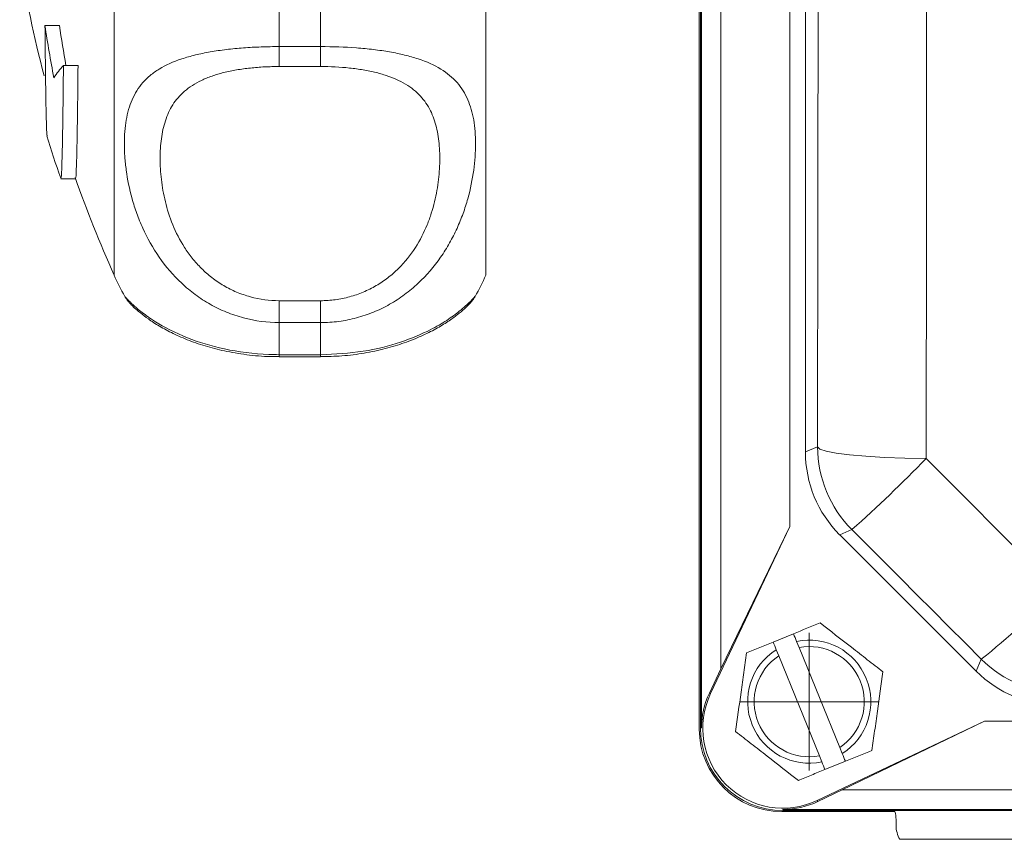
# Model space of a CAD drawing. Header units: millimetres. Extents: x 117 to 735, y -48 to 655.
# Tile 1 of 26: x 119 to 190, y -48 to 12. Entities that reach past the tile are written whole.
import ezdxf

# ---------------------------------------------------------------- set-up
doc = ezdxf.new("R2010")
doc.units = ezdxf.units.MM

# ---------------------------------------------------------------- blocks, each defined once
blk = doc.blocks.new('SW_CENTERMARKSYMBOL_28')
at = {"color": 0, "linetype": 'Continuous', "lineweight": 0}
for p, q in [((0, 2.5), (0, 5)), ((0, 0), (0, 2.5)), ((-2.5, 0), (-5, 0)), ((0, 0), (-2.5, 0)), ((0, 0), (0, -2.5)), ((0, 0), (2.5, 0)), ((2.5, 0), (5, 0)), ((0, -2.5), (0, -5))]:
    blk.add_line(p, q, dxfattribs=at)

msp = doc.modelspace()

# ---------------------------------------------------------------- linework, layer by layer
at = {"color": 7, "linetype": 'Continuous', "lineweight": 15}
for p, q in [((168.222, -39.915), (168.222, 138.085)), ((168.223, 138.085), (168.223, -39.915)), ((168.309, -39.915), (168.309, 138.085)), ((169.722, -35.607), (169.722, 133.777)), ((174.722, -25.277), (174.722, 123.447)), ((175.856, 118.03), (175.856, -19.86)), ((125.634, -7.002), (125.634, 66.998)), ((152.634, -7.002), (152.634, 66.998)), ((168.134, 8.639), (168.134, 51.356)), ((137.634, 15.321), (137.634, 9.593)), ((140.634, 9.593), (140.634, 15.321)), ((120.61, 11.122), (121.656, 11.122)), ((137.634, 9.593), (140.634, 9.593)), ((137.634, 9.593), (137.634, 8.145)), ((140.634, 9.593), (140.634, 8.145)), ((121.95, 8.225), (123.012, 8.225)), ((140.634, 8.145), (137.634, 8.145)), ((168.145, 8.435), (168.145, -40.002)), ((121.77, -0.009), (122.83, -0.009)), ((126.43, -8.561), (126.434, -8.568)), ((137.634, -8.869), (137.634, -10.46)), ((137.634, -8.869), (140.634, -8.869)), ((140.634, -8.869), (140.634, -10.46)), ((137.634, -10.46), (137.634, -12.791)), ((140.634, -10.46), (137.634, -10.46)), ((140.634, -12.791), (140.634, -10.46)), ((137.634, -12.791), (140.634, -12.791)), ((137.634, -12.939), (140.634, -12.939)), ((175.856, -19.86), (176.746, -19.491)), ((168.959, -37.417), (174.722, -25.277)), ((174.722, -25.277), (169.722, -35.607)), ((179.236, -25.501), (178.345, -25.87)), ((178.345, -25.87), (188.267, -35.792)), ((173.51, -33.672), (174.992, -33.069)), ((173.735, -34.225), (173.917, -34.673)), ((175.399, -34.07), (175.217, -33.623)), ((178.351, -41.332), (175.399, -34.07)), ((173.917, -34.673), (176.869, -41.934)), ((188.267, -35.792), (188.634, -34.906)), ((169.722, -35.607), (168.88, -37.38)), ((168.959, -37.417), (168.88, -37.38)), ((168.309, -39.915), (168.223, -39.915)), ((188.859, -39.415), (176.72, -45.178)), ((178.53, -44.415), (188.859, -39.415)), ((282.584, -39.415), (188.859, -39.415)), ((178.533, -41.779), (178.351, -41.332)), ((176.869, -41.934), (177.051, -42.382)), ((178.758, -42.333), (177.276, -42.936)), ((176.757, -45.257), (178.53, -44.415)), ((292.913, -44.415), (178.53, -44.415)), ((176.72, -45.178), (176.757, -45.257)), ((174.134, -45.992), (182.358, -45.992)), ((174.222, -45.828), (174.222, -45.913)), ((297.222, -45.828), (174.222, -45.828)), ((174.222, -45.913), (297.222, -45.913)), ((297.222, -45.915), (174.222, -45.915)), ((182.443, -46.564), (182.443, -47.002)), ((283.554, -48.002), (182.715, -48.002))]:
    msp.add_line(p, q, dxfattribs=at)
at = {"color": 8, "linetype": 'Continuous', "lineweight": 15}
for p, q in [((137.634, -12.791), (137.634, -12.939)), ((140.634, -12.791), (140.634, -12.939))]:
    msp.add_line(p, q, dxfattribs=at)
at = {"color": 7, "linetype": 'Continuous', "lineweight": 15, "flags": 128}
for points in [[(184.625, 118.504), (184.645, 101.187), (184.66, 83.838), (184.669, 66.467), (184.671, 49.085), (184.669, 31.703), (184.66, 14.332), (184.645, -3.017), (184.625, -20.334)], [(176.746, -19.491), (176.766, -2.384), (176.781, 14.754), (176.789, 31.914), (176.792, 49.085), (176.789, 66.256), (176.781, 83.416), (176.766, 100.554), (176.746, 117.661)], [(176.746, -19.491), (176.913, -19.647), (177.366, -19.798), (178.089, -19.938), (179.058, -20.063), (180.24, -20.168), (181.593, -20.25), (183.072, -20.306), (184.625, -20.334)], [(184.625, -20.334), (185.815, -21.524), (187.004, -22.714), (188.193, -23.905), (189.383, -25.095), (190.572, -26.285), (191.761, -27.475), (192.95, -28.665), (194.139, -29.855)], [(188.634, -34.906), (187.459, -33.731), (186.285, -32.555), (185.11, -31.38), (183.936, -30.204), (182.761, -29.028), (181.586, -27.852), (180.411, -26.677), (179.236, -25.501)]]:
    msp.add_lwpolyline(points, dxfattribs=at)
at = {"color": 7, "linetype": 'Continuous', "lineweight": 15}
for centre, radius, start, end in [((207.677, 29.998), 90, 188.94902, 194.49577), ((199.101, 22.521), 79.314, 188.26312, 191.04182), ((199.277, 22.533), 78.456, 188.36314, 190.50768), ((127.643, 3.09), 7.667, 137.95308, 146.42683), ((207.677, 29.998), 91, 197.19308, 199.22367), ((207.677, 29.998), 90, 199.41322, 204.27465), ((137.634, -2.002), 13, 202.61986, 210.34911), ((140.634, -2.002), 13, 329.74423, 337.38014), ((185.247, -19.49), 8.501, 180.00437, 224.99568), ((113.592, 48.364), 98.819, 311.62762, 315.95756), ((158.569, 3.384), 48.683, 308.13858, 316.94028), ((176.134, -38.002), 4.474, 302.4236, 101.82475), ((176.134, -38.002), 4.474, 122.4236, 281.82475), ((176.134, -38.002), 4, 303.66113, 100.58722), ((176.134, -38.002), 4, 123.66113, 280.58722), ((194.644, -28.895), 8.501, 225.00434, 269.9957), ((174.222, -39.915), 5.913, 154.60633, 180), ((174.222, -39.915), 5.825, 154.60633, 295.39367), ((174.134, -40.002), 5.99, 180, 270), ((174.222, -39.915), 6, 180, 270), ((174.222, -39.915), 5.998, 180, 270), ((174.222, -39.915), 5.913, 270, 295.39367)]:
    msp.add_arc(centre, radius, start, end, dxfattribs=at)
for centre, major_axis, ratio, start_param, end_param in [((170.134, 8.639), (0, 2.001), 0.999391, 1.570796, 1.673195), ((184.356, -19.859), (-7.854, -3.253), 0.999894, 5.890524, 6.675847), ((194.277, -29.78), (-3.253, -7.854), 0.999894, 5.890524, 6.675847), ((180.412, -46.593), (1.842, 0.871), 0.981503, 5.848559, 6.138258), ((184.474, -47.002), (2.031, 0), 0.984808, 3.141593, 3.665191)]:
    msp.add_ellipse(centre, major_axis=major_axis, ratio=ratio, start_param=start_param, end_param=end_param, dxfattribs=at)
for points, knots in [([(120.61, 11.122), (120.62, 10.103), (120.639, 8.036), (120.672, 5.703), (120.709, 4.037), (120.742, 3.148), (120.762, 3.117), (120.769, 3.106)], [0, 0, 0, 0, 0.216385, 0.439046, 0.655438, 0.878105, 1, 1, 1, 1]), ([(137.634, -10.46), (136.749, -10.46), (135.883, -10.345), (134.613, -10.006), (134.194, -9.864), (133.388, -9.534), (132.998, -9.344), (132.245, -8.919), (131.879, -8.681), (131.184, -8.169), (130.856, -7.896), (129.926, -7.026), (129.373, -6.377), (128.437, -5.03), (128.047, -4.327), (127.558, -3.249), (127.411, -2.885), (127.153, -2.167), (127.041, -1.811), (126.746, -0.753), (126.606, -0.063), (126.467, 0.942), (126.433, 1.272), (126.387, 1.921), (126.376, 2.238), (126.376, 3.153), (126.421, 3.723), (126.604, 4.786), (126.743, 5.278), (127.042, 5.964), (127.157, 6.183), (127.416, 6.596), (127.561, 6.791), (127.884, 7.16), (128.063, 7.334), (128.459, 7.663), (128.678, 7.819), (129.385, 8.251), (129.926, 8.494), (130.858, 8.804), (131.191, 8.899), (131.882, 9.067), (132.243, 9.141), (132.994, 9.273), (133.387, 9.33), (134.198, 9.427), (134.611, 9.467), (135.452, 9.53), (135.879, 9.553), (136.749, 9.585), (137.192, 9.593), (137.634, 9.593)], [0, 0, 0, 0, 0.0625, 0.0625, 0.09375, 0.09375, 0.125, 0.125, 0.15625, 0.15625, 0.1875, 0.1875, 0.25, 0.25, 0.3125, 0.3125, 0.34375, 0.34375, 0.375, 0.375, 0.4375, 0.4375, 0.46875, 0.46875, 0.5, 0.5, 0.5625, 0.5625, 0.625, 0.625, 0.65625, 0.65625, 0.6875, 0.6875, 0.71875, 0.71875, 0.75, 0.75, 0.8125, 0.8125, 0.84375, 0.84375, 0.875, 0.875, 0.90625, 0.90625, 0.9375, 0.9375, 0.96875, 0.96875, 1, 1, 1, 1]), ([(140.634, 9.593), (141.52, 9.593), (142.385, 9.562), (143.656, 9.467), (144.075, 9.427), (144.881, 9.33), (145.27, 9.273), (146.024, 9.142), (146.39, 9.066), (147.084, 8.897), (147.412, 8.804), (148.343, 8.494), (148.895, 8.245), (149.831, 7.671), (150.222, 7.346), (150.711, 6.787), (150.857, 6.589), (151.115, 6.177), (151.228, 5.961), (151.523, 5.285), (151.662, 4.795), (151.801, 3.994), (151.836, 3.716), (151.882, 3.137), (151.893, 2.838), (151.892, 1.921), (151.848, 1.281), (151.664, -0.051), (151.525, -0.744), (151.226, -1.816), (151.112, -2.178), (150.853, -2.896), (150.708, -3.255), (150.384, -3.968), (150.205, -4.323), (149.81, -5.026), (149.591, -5.376), (148.884, -6.392), (148.343, -7.027), (147.411, -7.897), (147.078, -8.174), (146.386, -8.684), (146.026, -8.918), (145.274, -9.343), (144.881, -9.534), (144.07, -9.866), (143.657, -10.005), (142.817, -10.23), (142.39, -10.315), (141.52, -10.431), (141.077, -10.46), (140.634, -10.46)], [0, 0, 0, 0, 0.0625, 0.0625, 0.09375, 0.09375, 0.125, 0.125, 0.15625, 0.15625, 0.1875, 0.1875, 0.25, 0.25, 0.3125, 0.3125, 0.34375, 0.34375, 0.375, 0.375, 0.4375, 0.4375, 0.46875, 0.46875, 0.5, 0.5, 0.5625, 0.5625, 0.625, 0.625, 0.65625, 0.65625, 0.6875, 0.6875, 0.71875, 0.71875, 0.75, 0.75, 0.8125, 0.8125, 0.84375, 0.84375, 0.875, 0.875, 0.90625, 0.90625, 0.9375, 0.9375, 0.96875, 0.96875, 1, 1, 1, 1]), ([(121.763, 0.04), (121.776, 0.051), (121.804, 0.074), (121.846, 1.143), (121.887, 3.016), (121.922, 5.415), (121.941, 7.385), (121.95, 8.225)], [0, 0, 0, 0, 0.189109, 0.407367, 0.619476, 0.837736, 1, 1, 1, 1]), ([(123.012, 8.225), (123.001, 7.14), (122.978, 4.937), (122.939, 2.508), (122.897, 0.839), (122.86, 0.017), (122.837, 0.075), (122.83, 0.095)], [0, 0, 0, 0, 0.219068, 0.444489, 0.663562, 0.888989, 1, 1, 1, 1]), ([(137.634, 8.145), (137.276, 8.145), (136.917, 8.136), (136.214, 8.1), (135.869, 8.073), (135.192, 8), (134.859, 7.955), (134.208, 7.844), (133.896, 7.779), (133.301, 7.63), (133.017, 7.547), (132.474, 7.358), (132.217, 7.253), (131.504, 6.914), (131.097, 6.653), (130.402, 6.052), (130.122, 5.721), (129.781, 5.182), (129.68, 4.995), (129.501, 4.607), (129.422, 4.404), (129.22, 3.784), (129.127, 3.35), (129.004, 2.441), (128.974, 1.967), (128.974, 0.977), (129.004, 0.459), (129.127, -0.594), (129.221, -1.132), (129.488, -2.227), (129.661, -2.784), (130.121, -3.911), (130.4, -4.464), (130.915, -5.266), (131.102, -5.528), (131.514, -6.041), (131.738, -6.29), (132.215, -6.761), (132.469, -6.984), (133.01, -7.402), (133.299, -7.598), (133.898, -7.949), (134.209, -8.105), (134.854, -8.377), (135.19, -8.494), (136.217, -8.774), (136.917, -8.869), (137.634, -8.869)], [0, 0, 0, 0, 0.03125, 0.03125, 0.0625, 0.0625, 0.09375, 0.09375, 0.125, 0.125, 0.15625, 0.15625, 0.1875, 0.1875, 0.25, 0.25, 0.3125, 0.3125, 0.34375, 0.34375, 0.375, 0.375, 0.4375, 0.4375, 0.5, 0.5, 0.5625, 0.5625, 0.625, 0.625, 0.6875, 0.6875, 0.75, 0.75, 0.78125, 0.78125, 0.8125, 0.8125, 0.84375, 0.84375, 0.875, 0.875, 0.90625, 0.90625, 0.9375, 0.9375, 1, 1, 1, 1]), ([(140.634, -8.869), (140.993, -8.869), (141.352, -8.845), (142.054, -8.75), (142.399, -8.679), (143.077, -8.494), (143.41, -8.379), (144.061, -8.104), (144.372, -7.948), (144.968, -7.599), (145.252, -7.407), (145.795, -6.989), (146.052, -6.763), (146.765, -6.06), (147.171, -5.549), (147.867, -4.468), (148.147, -3.913), (148.488, -3.077), (148.589, -2.798), (148.768, -2.239), (148.846, -1.959), (149.049, -1.13), (149.142, -0.591), (149.265, 0.458), (149.294, 0.968), (149.295, 1.959), (149.265, 2.44), (149.142, 3.352), (149.048, 3.785), (148.781, 4.605), (148.607, 4.993), (148.148, 5.72), (147.868, 6.05), (147.354, 6.496), (147.166, 6.636), (146.755, 6.901), (146.531, 7.026), (146.054, 7.252), (145.8, 7.356), (145.258, 7.545), (144.969, 7.63), (144.37, 7.779), (144.06, 7.844), (143.415, 7.954), (143.078, 8), (142.052, 8.11), (141.352, 8.145), (140.634, 8.145)], [0, 0, 0, 0, 0.03125, 0.03125, 0.0625, 0.0625, 0.09375, 0.09375, 0.125, 0.125, 0.15625, 0.15625, 0.1875, 0.1875, 0.25, 0.25, 0.3125, 0.3125, 0.34375, 0.34375, 0.375, 0.375, 0.4375, 0.4375, 0.5, 0.5, 0.5625, 0.5625, 0.625, 0.625, 0.6875, 0.6875, 0.75, 0.75, 0.78125, 0.78125, 0.8125, 0.8125, 0.84375, 0.84375, 0.875, 0.875, 0.90625, 0.90625, 0.9375, 0.9375, 1, 1, 1, 1]), ([(126.421, -8.575), (126.431, -8.595), (126.493, -8.707), (126.605, -8.849), (126.751, -9.032), (126.911, -9.199), (127.148, -9.428), (127.484, -9.719), (128.094, -10.193), (128.886, -10.711), (129.881, -11.252), (131.054, -11.767), (132.372, -12.215), (133.847, -12.586), (135.463, -12.833), (136.765, -12.95), (137.489, -12.929), (137.635, -12.924)], [0, 0, 0, 0, 0.0039639, 0.0228672, 0.0448539, 0.0825703, 0.1447189, 0.2505152, 0.3443986, 0.4417235, 0.5360023, 0.6260964, 0.713671, 0.7972022, 0.8875253, 0.9772784, 1, 1, 1, 1]), ([(140.636, -12.933), (141.154, -12.923), (142.233, -12.902), (143.825, -12.694), (145.355, -12.367), (146.752, -11.939), (147.988, -11.441), (149.044, -10.909), (149.93, -10.362), (150.593, -9.878), (151.146, -9.415), (151.451, -9.099), (151.588, -8.941), (151.727, -8.766), (151.816, -8.627), (151.861, -8.554)], [0, 0, 0, 0, 0.078895, 0.164454, 0.250075, 0.336261, 0.424396, 0.515063, 0.608916, 0.708398, 0.810549, 0.939506, 0.971494, 0.985303, 1, 1, 1, 1]), ([(176.925, -32.283), (177.67, -32.862), (178.425, -33.45), (179.393, -34.203), (179.588, -34.354), (179.973, -34.654), (180.164, -34.803), (180.735, -35.246), (181.11, -35.538), (181.483, -35.828)], [0, 0, 0, 0, 0.5, 0.5, 0.625, 0.625, 0.75, 0.75, 1, 1, 1, 1]), ([(171.577, -34.458), (171.893, -34.329), (172.214, -34.199), (172.86, -33.936), (173.184, -33.804), (173.51, -33.672)], [0, 0, 0, 0, 0.5, 0.5, 1, 1, 1, 1]), ([(170.786, -40.177), (170.915, -39.243), (171.046, -38.295), (171.214, -37.08), (171.248, -36.835), (171.315, -36.352), (171.348, -36.112), (171.447, -35.397), (171.512, -34.925), (171.577, -34.458)], [0, 0, 0, 0, 0.5, 0.5, 0.625, 0.625, 0.75, 0.75, 1, 1, 1, 1]), ([(181.483, -35.828), (181.354, -36.762), (181.222, -37.71), (181.054, -38.925), (181.02, -39.169), (180.954, -39.653), (180.92, -39.893), (180.821, -40.608), (180.756, -41.08), (180.692, -41.547)], [0, 0, 0, 0, 0.5, 0.5, 0.625, 0.625, 0.75, 0.75, 1, 1, 1, 1]), ([(175.343, -43.721), (174.599, -43.143), (173.844, -42.555), (172.875, -41.802), (172.681, -41.65), (172.296, -41.351), (172.104, -41.202), (171.534, -40.759), (171.158, -40.467), (170.786, -40.177)], [0, 0, 0, 0, 0.5, 0.5, 0.625, 0.625, 0.75, 0.75, 1, 1, 1, 1]), ([(175.343, -43.721), (175.659, -43.593), (175.98, -43.463), (176.626, -43.2), (176.951, -43.068), (177.276, -42.936)], [0, 0, 0, 0, 0.5, 0.5, 1, 1, 1, 1])]:
    msp.add_open_spline(points, degree=3, knots=knots, dxfattribs=at)
at = {"color": 8, "linetype": 'Continuous', "lineweight": 15}
for points, knots in [([(126.434, -8.568), (126.435, -8.574), (126.439, -8.593), (126.86, -9.05), (127.621, -9.707), (128.79, -10.542), (130.717, -11.557), (133.613, -12.452), (136.017, -12.771), (137.377, -12.788), (137.634, -12.791)], [0, 0, 0, 0, 0.077529, 0.24176, 0.349304, 0.459394, 0.642652, 0.799718, 0.962136, 1, 1, 1, 1]), ([(140.634, -12.791), (141.682, -12.741), (143.751, -12.642), (146.512, -11.921), (148.499, -11.076), (149.854, -10.283), (150.877, -9.531), (151.577, -8.878), (151.903, -8.507), (151.861, -8.54), (151.853, -8.546)], [0, 0, 0, 0, 0.151823, 0.300062, 0.446191, 0.55056, 0.658047, 0.807743, 0.963378, 1, 1, 1, 1])]:
    msp.add_open_spline(points, degree=3, knots=knots, dxfattribs=at)
at = {"color": 7, "linetype": 'Continuous', "lineweight": 15}
for points in [[(174.992, -33.069), (175.655, -32.8), (176.296, -32.539), (176.925, -32.283)], [(175.217, -33.623), (175.142, -33.438), (175.067, -33.254), (174.992, -33.069)], [(173.51, -33.672), (173.585, -33.856), (173.66, -34.041), (173.735, -34.225)], [(178.758, -42.333), (178.683, -42.148), (178.608, -41.964), (178.533, -41.779)], [(178.758, -42.333), (179.421, -42.064), (180.062, -41.803), (180.692, -41.547)], [(177.051, -42.382), (177.126, -42.567), (177.201, -42.751), (177.276, -42.936)]]:
    msp.add_open_spline(points, degree=3, dxfattribs=at)

# ---------------------------------------------------------------- block references
at = {"color": 7, "linetype": 'Continuous', "lineweight": 0}
msp.add_blockref('SW_CENTERMARKSYMBOL_28', (176.134, -38.002), dxfattribs=at)

doc.saveas('drawing.dxf')
